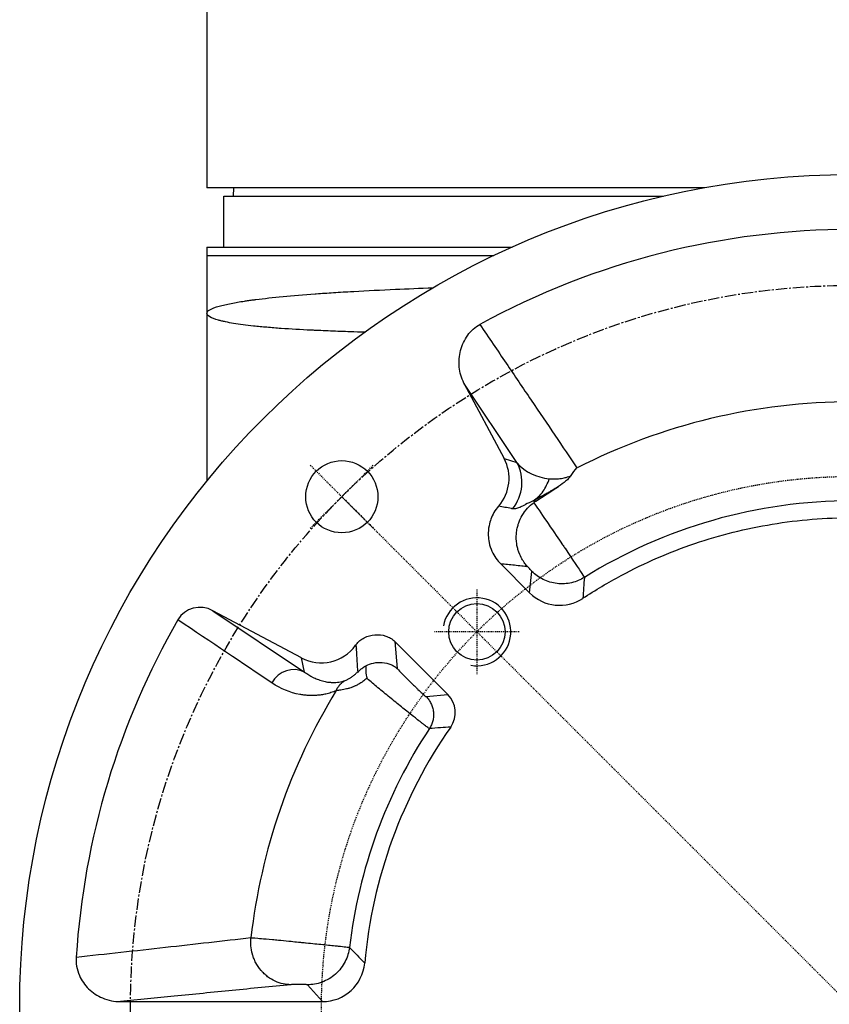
# Model space of a CAD drawing. Header units: millimetres. Extents: x 0 to 4378, y 0 to 2376.
# Tile 5 of 229: x 717 to 813, y 209 to 325. Entities that reach past the tile are written whole.
import ezdxf

# ---------------------------------------------------------------- set-up
doc = ezdxf.new("R2010")
doc.units = ezdxf.units.MM
doc.header["$LTSCALE"] = 0.2
doc.linetypes.add('CENTER2', pattern=[1.125, 0.75, -0.125, 0.125, -0.125])
doc.layers.add('02_Center Line', color=1, linetype='CENTER2')
doc.layers.add('05_Section Line', color=3, linetype='Continuous')

# ---------------------------------------------------------------- blocks, each defined once
blk = doc.blocks.new('A$C0ad0ff27')
for p, q in [((-76, 187.5), (-76, 96.5)), ((-17.36, 96.5), (-76, 96.5)), ((-72.87, 96.5), (-72.89, 95.5)), ((-74, 95.5), (-22.21, 95.5)), ((-74, 89.5), (-74, 95.5)), ((-76, 89.5), (-76, 61.95)), ((-76, 89.5), (-40.04, 89.5)), ((-76, 88.5), (-42.21, 88.5)), ((-43.04, 79.22), (-43.04, 79.22)), ((-45.71, 73.49), (-40.99, 64.61)), ((-39.47, 64.15), (-45.71, 73.49)), ((-36.32, 69.3), (-36.32, 69.3)), ((-41.03, 66.47), (-41.03, 66.47)), ((-40.99, 64.61), (-39.47, 64.14)), ((-37.55, 59.62), (-37.24, 59.58)), ((-39.31, 53.73), (-39.31, 53.73)), ((-41.38, 52.19), (-37.98, 48.78)), ((-37.98, 48.78), (-37.7, 51.31)), ((-35.72, 50.09), (-35.72, 50.09)), ((-64.87, 41.13), (-75.3, 46.67)), ((-75.3, 46.67), (-64.48, 39.44)), ((-76, 43.31), (-76, 43.31)), ((-47.61, 36.81), (-53.87, 43.06)), ((-53.87, 43.06), (-53.59, 39.87)), ((-64.48, 39.44), (-64.87, 41.13)), ((-65.89, 39.74), (-65.89, 39.74)), ((-50.17, 36.57), (-47.61, 36.81)), ((-68.49, 7.97), (-68.49, 7.97)), ((-67.67, 7.89), (-67.67, 7.89)), ((-66.94, 7.82), (-66.94, 7.82)), ((-62.38, 0.64), (-64.16, 2.62)), ((-86.16, 0.64), (-62.38, 0.64))]:
    blk.add_line(p, q)
for centre, radius in [((0, 0), 98.05), ((-60.1, 60.1), 4.25), ((-44.19, 44.19), 3.32)]:
    blk.add_circle(centre, radius)
for centre, radius, start, end in [((0, 0), 91.58, 61.3972, 118.6028), ((0, 0), 71.28, 90.0001, 117.0311), ((0, 0), 76, 117.471, 117.4715), ((0, 0), 73.5, 117.2449, 117.2452), ((0, 0), 76, 121.6245724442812, 121.6246078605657), ((0, 0), 73.5, 121.1377, 121.1668), ((0, 0.01), 59.61, 89.9981, 121.9282), ((0, 0), 71, 124.2723686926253, 124.2723857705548), ((-33, 57.16), 8.56, 216.776, 216.7762), ((-37.11, 50.29), 1.97, 349.8984, 349.8995), ((0, 0), 91.58, 150.1319, 176.3136), ((0, 0), 76, 148.5917, 148.5919), ((0, 0), 71.28, 148.4832, 173.4207), ((0, 0), 71.1, 148.3742, 148.3745), ((0, 0), 71, 148.3106, 148.3109), ((0, 0), 73.5, 150.0593, 150.0609), ((0, 0), 59.62, 146.625, 173.231), ((0, 0), 57.64, 145.104, 174.8383), ((0, 0), 71.1, 174.4733, 174.4735), ((0, 0), 71, 174.7477, 174.7478)]:
    blk.add_arc(centre, radius, start, end)
for centre, major_axis, ratio, start_param, end_param in [((-45.41, 62.27), (-4.79, 1.47), 0.99878, 2.725633, 3.92721), ((-43.88, 61.8), (1.47, 4.78), 0.99878, 4.334326, 5.498052), ((-34.44, 52.32), (0.54, 4.98), 0.998997, 2.464316, 3.830792), ((-76.67, 44.01), (2.64, -1.77), 0.944371, 1.677157, 3.205596), ((-62.53, 45.55), (1.15, -4.87), 0.998922, 5.563071, 6.991883), ((-40.72, 29.73), (23.55, 32.25), 0.54947, 1.569403, 1.572865), ((-65.89, 36.8), (1.67, 2.49), 0.944371, 0.106212, 1.646215), ((-49.74, 34.69), (-2.99, -0.28), 0.998975, 2.438398, 3.831902), ((-62.39, 5.64), (-3.35, 3.72), 0.998897, 2.408594, 3.887922)]:
    blk.add_ellipse(centre, major_axis=major_axis, ratio=ratio, start_param=start_param, end_param=end_param)
for points, knots in [([(-76, 81.7), (-76, 81.85), (-75.87, 81.99), (-75.63, 82.13), (-75.38, 82.28), (-75.01, 82.42), (-74.55, 82.55), (-74.44, 82.58), (-74.33, 82.61), (-74.22, 82.63), (-73.78, 82.75), (-73.28, 82.85), (-72.74, 82.95), (-72.62, 82.97), (-72.5, 82.99), (-72.38, 83.01), (-72.12, 83.06), (-71.85, 83.1), (-71.57, 83.14), (-71.49, 83.16), (-71.41, 83.17), (-71.33, 83.18), (-71.15, 83.21), (-70.97, 83.23), (-70.78, 83.26), (-70.69, 83.27), (-70.6, 83.28), (-70.5, 83.29), (-70.46, 83.3), (-70.41, 83.31), (-70.37, 83.31), (-70.32, 83.32), (-70.29, 83.32), (-70.22, 83.33), (-68.31, 83.58), (-65.95, 83.8), (-63.24, 84), (-63.19, 84), (-63.15, 84), (-63.11, 84.01), (-62.45, 84.05), (-61.78, 84.1), (-61.09, 84.14), (-60.72, 84.17), (-60.34, 84.19), (-59.96, 84.22), (-59.57, 84.24), (-59.18, 84.26), (-58.79, 84.28), (-58.75, 84.29), (-58.72, 84.29), (-58.69, 84.29), (-57.13, 84.38), (-55.46, 84.46), (-53.78, 84.54), (-52.37, 84.6), (-50.9, 84.66), (-49.37, 84.71)], [0, 0, 0, 0, 0.0268593, 0.0268593, 0.0268593, 0.0558825, 0.0558825, 0.0558825, 0.0625, 0.0625, 0.0625, 0.088102, 0.088102, 0.088102, 0.09375, 0.09375, 0.09375, 0.1058986, 0.1058986, 0.1058986, 0.109375, 0.109375, 0.109375, 0.1171875, 0.1171875, 0.1171875, 0.1210938, 0.1210938, 0.1210938, 0.1230469, 0.1230469, 0.1230469, 0.125, 0.125, 0.125, 0.1865064, 0.1865064, 0.1865064, 0.1875, 0.1875, 0.1875, 0.2022042, 0.2022042, 0.2022042, 0.2101236, 0.2101236, 0.2101236, 0.2180828, 0.2180828, 0.2180828, 0.21875, 0.21875, 0.21875, 0.25, 0.25, 0.25, 0.2763536, 0.2763536, 0.2763536, 0.2763536]), ([(-57.42, 79.48), (-57.97, 79.49), (-58.53, 79.51), (-59.87, 79.56), (-60.65, 79.58), (-61.82, 79.63), (-62.2, 79.65), (-62.78, 79.67), (-63.06, 79.69), (-63.35, 79.7), (-63.54, 79.71), (-63.65, 79.71), (-64.93, 79.78), (-66.11, 79.84), (-67.82, 79.96), (-68.38, 80.01), (-69.2, 80.08), (-69.46, 80.1), (-69.86, 80.14), (-69.99, 80.15), (-70.25, 80.18), (-70.39, 80.19), (-71.36, 80.3), (-72.15, 80.4), (-73.19, 80.57), (-73.52, 80.63), (-73.96, 80.73), (-74.1, 80.76), (-74.37, 80.82), (-74.51, 80.86), (-75.55, 81.15), (-76, 81.43), (-76, 81.7)], [0.5403864, 0.5403864, 0.5403864, 0.5403864, 0.5625, 0.5625, 0.59375, 0.59375, 0.609375, 0.609375, 0.6171875, 0.6210937, 0.6210937, 0.625, 0.625, 0.6875, 0.6875, 0.71875, 0.71875, 0.734375, 0.734375, 0.7421875, 0.7421875, 0.75, 0.75, 0.8125, 0.8125, 0.84375, 0.84375, 0.859375, 0.859375, 0.875, 0.875, 1, 1, 1, 1]), ([(-45.71, 73.49), (-46.02, 74.07), (-46.2, 74.72), (-46.32, 76.03), (-46.27, 76.69), (-45.94, 77.96), (-45.66, 78.58), (-45.08, 79.38), (-44.87, 79.62), (-44.39, 80.06), (-44.13, 80.25), (-43.84, 80.4)], [0.000001, 0.000001, 0.000001, 0.000001, 0.1989891, 0.1989891, 0.3951714, 0.3951714, 0.5935673, 0.5935673, 0.6911562, 0.6911562, 0.7887156, 0.7887156, 0.7887156, 0.7887156]), ([(-43.84, 80.4), (-42.78, 78.84), (-41.75, 77.31), (-40.75, 75.83), (-40.24, 75.09), (-39.75, 74.37), (-39.26, 73.64), (-38.77, 72.91), (-38.28, 72.19), (-37.8, 71.48), (-35.88, 68.64), (-34.08, 65.98), (-32.4, 63.5)], [0.0000106, 0.0000106, 0.0000106, 0.0000106, 0.25, 0.25, 0.25, 0.375, 0.375, 0.375, 0.5, 0.5, 0.5, 1, 1, 1, 1]), ([(-37.55, 59.62), (-37.11, 59.91), (-36.71, 60.29), (-36.39, 60.74), (-36.08, 61.19), (-35.85, 61.69), (-35.66, 62.2)], [0, 0, 0, 0, 0.5000201, 0.5000201, 0.5000201, 0.994348, 0.994348, 0.994348, 0.994348]), ([(-35.66, 62.22), (-35.52, 62.21), (-35.35, 62.2), (-35.17, 62.2), (-34.97, 62.19), (-34.77, 62.2), (-34.57, 62.21), (-34.46, 62.22), (-34.35, 62.24), (-34.24, 62.25), (-34.12, 62.27), (-34, 62.3), (-33.89, 62.32), (-33.75, 62.36), (-33.62, 62.39), (-33.5, 62.43), (-33.4, 62.47), (-33.3, 62.5), (-33.21, 62.54), (-33.17, 62.56), (-33.13, 62.57), (-33.1, 62.59)], [0, 0, 0, 0, 0.1859928, 0.1859928, 0.1859928, 0.4029216, 0.4029216, 0.4029216, 0.5274305, 0.5274305, 0.5274305, 0.6664807, 0.6664807, 0.6664807, 0.8246896, 0.8246896, 0.8246896, 0.95, 0.95, 0.95, 0.9993023, 0.9993023, 0.9993023, 0.9993023]), ([(-33.12, 62.55), (-33.18, 62.47), (-33.26, 62.38), (-33.46, 62.16), (-33.6, 62.04), (-33.98, 61.71), (-34.27, 61.5), (-34.56, 61.31)], [-0.2054581, -0.2054581, -0.2054581, -0.2054581, -0.160677, -0.160677, -0.1035078, -0.1035078, -0.0000153, -0.0000153, -0.0000153, -0.0000153]), ([(-34.56, 61.31), (-34.64, 61.26), (-34.74, 61.21), (-34.83, 61.15), (-35.04, 61.03), (-35.24, 60.91), (-35.41, 60.81), (-35.44, 60.79), (-35.48, 60.77), (-35.51, 60.75), (-35.64, 60.68), (-35.77, 60.6), (-35.9, 60.52), (-35.91, 60.52), (-35.92, 60.52), (-35.93, 60.51), (-36.05, 60.44), (-36.19, 60.36), (-36.29, 60.3), (-36.47, 60.2), (-36.64, 60.11), (-36.81, 60.01), (-37.06, 59.88), (-37.31, 59.74), (-37.55, 59.62)], [0.0002528, 0.0002528, 0.0002528, 0.0002528, 0.0681412, 0.0681412, 0.0681412, 0.2206957, 0.2206957, 0.2206957, 0.25, 0.25, 0.25, 0.375, 0.375, 0.375, 0.3827268, 0.3827268, 0.3827268, 0.5, 0.5, 0.5, 0.7022538, 0.7022538, 0.7022538, 1, 1, 1, 1]), ([(-37.55, 59.62), (-37.88, 59.47), (-38.19, 59.32), (-38.46, 59.18), (-38.47, 59.17), (-38.48, 59.17), (-38.49, 59.16), (-38.61, 59.1), (-38.73, 59.04), (-38.83, 58.99), (-38.89, 58.96), (-38.95, 58.93), (-39, 58.91), (-39.03, 58.89), (-39.06, 58.88), (-39.08, 58.87), (-39.11, 58.86), (-39.14, 58.84), (-39.16, 58.83), (-39.34, 58.76), (-39.5, 58.71), (-39.64, 58.68), (-39.77, 58.66), (-39.88, 58.65), (-39.99, 58.67)], [0, 0, 0, 0, 0.25, 0.25, 0.25, 0.2621139, 0.2621139, 0.2621139, 0.375, 0.375, 0.375, 0.4375, 0.4375, 0.4375, 0.46875, 0.46875, 0.46875, 0.5, 0.5, 0.5, 0.7622698, 0.7622698, 0.7622698, 1, 1, 1, 1]), ([(-38.21, 51.86), (-38.26, 51.92), (-38.32, 51.98), (-38.38, 52.06), (-38.48, 52.18), (-38.59, 52.32), (-38.71, 52.5), (-38.73, 52.52), (-38.75, 52.55), (-38.76, 52.58), (-38.8, 52.64), (-38.85, 52.71), (-38.89, 52.79), (-39.01, 53), (-39.12, 53.23), (-39.22, 53.5), (-39.23, 53.51), (-39.24, 53.53), (-39.24, 53.55), (-39.25, 53.56), (-39.25, 53.57), (-39.26, 53.59), (-39.3, 53.72), (-39.35, 53.85), (-39.38, 54), (-39.43, 54.15), (-39.46, 54.28), (-39.49, 54.49), (-39.49, 54.51), (-39.5, 54.54), (-39.5, 54.57), (-39.56, 54.94), (-39.57, 55.33), (-39.54, 55.72), (-39.54, 55.73), (-39.54, 55.75), (-39.53, 55.76), (-39.52, 55.97), (-39.48, 56.19), (-39.44, 56.4), (-39.4, 56.56), (-39.36, 56.7), (-39.31, 56.86), (-39.3, 56.91), (-39.28, 56.97), (-39.25, 57.03), (-39.15, 57.32), (-39.02, 57.61), (-38.86, 57.89), (-38.68, 58.19), (-38.46, 58.48), (-38.23, 58.74), (-38, 58.99), (-37.76, 59.21), (-37.5, 59.4)], [0, 0, 0, 0, 0.075211, 0.075211, 0.075211, 0.1918698, 0.1918698, 0.1918698, 0.208974, 0.208974, 0.208974, 0.25, 0.25, 0.25, 0.367269, 0.367269, 0.367269, 0.375, 0.375, 0.375, 0.3802672, 0.3802672, 0.3802672, 0.4375, 0.4375, 0.4375, 0.5, 0.5, 0.5, 0.5084372, 0.5084372, 0.5084372, 0.6214857, 0.6214857, 0.6214857, 0.625, 0.625, 0.625, 0.6875, 0.6875, 0.6875, 0.7337705, 0.7337705, 0.7337705, 0.75, 0.75, 0.75, 0.829037, 0.829037, 0.829037, 0.9172828, 0.9172828, 0.9172828, 0.9999862, 0.9999862, 0.9999862, 0.9999862]), ([(-37.24, 59.58), (-37.28, 59.55), (-37.33, 59.53), (-37.41, 59.46), (-37.46, 59.43), (-37.5, 59.4)], [-0.03203954, -0.03203954, -0.03203954, -0.03203954, -0.01607579, -0.01607579, -0.00010744, -0.00010744, -0.00010744, -0.00010744]), ([(-37.5, 59.4), (-37.17, 58.94), (-36.67, 58.21), (-35.95, 57.17), (-35.9, 57.1), (-35.88, 57.06), (-35.81, 56.96), (-35.08, 55.9), (-34.51, 55.06), (-34.17, 54.56), (-34.06, 54.4), (-33.98, 54.27), (-33.91, 54.18), (-33.89, 54.15), (-33.87, 54.12), (-33.86, 54.1), (-33.85, 54.09), (-33.84, 54.07), (-33.83, 54.06), (-33.83, 54.06), (-33.83, 54.06), (-33.83, 54.06), (-33.83, 54.06), (-33.83, 54.06), (-33.83, 54.05), (-33.82, 54.05), (-33.82, 54.05), (-33.81, 54.03), (-32.88, 52.66), (-32.19, 51.61), (-31.83, 51.07), (-31.64, 50.78), (-31.54, 50.63), (-31.53, 50.6)], [0, 0, 0, 0, 0.234375, 0.234375, 0.234375, 0.25, 0.25, 0.25, 0.4160368, 0.4160368, 0.4160368, 0.46875, 0.46875, 0.46875, 0.484375, 0.484375, 0.484375, 0.4921875, 0.4921875, 0.4921875, 0.4946289, 0.4946289, 0.4946289, 0.4970703, 0.4970703, 0.4970703, 0.5, 0.5, 0.5, 0.820654, 0.820654, 0.820654, 0.9986723, 0.9986723, 0.9986723, 0.9986723]), ([(-41.63, 59), (-42.06, 58.5), (-42.35, 57.97), (-42.69, 57.04), (-42.88, 56.39), (-42.83, 55.05), (-42.73, 54.39), (-42.15, 53.09), (-41.78, 52.59), (-41.38, 52.19)], [0.0000592, 0.0000592, 0.0000592, 0.0000592, 0.1962842, 0.1962842, 0.3606746, 0.3606746, 0.4558248, 0.4558248, 0.5343989, 0.5343989, 0.5343989, 0.5343989]), ([(-39.99, 58.67), (-40.03, 58.68), (-40.08, 58.69), (-40.13, 58.7), (-40.63, 58.81), (-41.13, 58.9), (-41.63, 58.99)], [0, 0, 0, 0, 0.0848007, 0.0848007, 0.0848007, 0.9992228, 0.9992228, 0.9992228, 0.9992228]), ([(-31.7, 48.14), (-30.23, 49.11), (-26.02, 51.62), (-18.61, 54.83), (-9.43, 57.12), (0, 57.9), (9.43, 57.12), (18.61, 54.83), (26.02, 51.62), (30.23, 49.11), (31.7, 48.14)], [0, 0, 0, 0, 0.078407, 0.218934, 0.359461, 0.499988, 0.640515, 0.781042, 0.921569, 1, 1, 1, 1]), ([(-38.21, 51.86), (-38.44, 51.89), (-38.96, 51.94), (-40.02, 52.05), (-40.85, 52.14), (-41.38, 52.19)], [0, 0, 0, 0, 0.2130764, 0.4780474, 0.9746224, 0.9746224, 0.9746224, 0.9746224]), ([(-37.7, 51.31), (-37.7, 51.31), (-37.71, 51.33), (-37.74, 51.36), (-37.76, 51.38), (-37.79, 51.42), (-37.84, 51.47), (-37.88, 51.51), (-37.93, 51.57), (-37.99, 51.63), (-38.05, 51.69), (-38.12, 51.77), (-38.18, 51.83), (-38.19, 51.84), (-38.2, 51.85), (-38.21, 51.86)], [0, 0, 0, 0, 0.240747, 0.240747, 0.240747, 0.481495, 0.481495, 0.481495, 0.722242, 0.722242, 0.722242, 0.96299, 0.96299, 0.96299, 1, 1, 1, 1]), ([(-31.53, 50.6), (-31.75, 50.46), (-31.99, 50.34), (-32.24, 50.24), (-32.49, 50.13), (-32.76, 50.04), (-33.03, 49.98), (-33.3, 49.91), (-33.59, 49.87), (-33.87, 49.86), (-34.16, 49.84), (-34.45, 49.85), (-34.74, 49.88), (-35.03, 49.91), (-35.31, 49.97), (-35.59, 50.05), (-35.86, 50.13), (-36.13, 50.24), (-36.39, 50.36), (-36.64, 50.49), (-36.87, 50.63), (-37.1, 50.79), (-37.31, 50.95), (-37.51, 51.12), (-37.7, 51.31)], [0, 0, 0, 0, 0.118808, 0.118808, 0.118808, 0.242795, 0.242795, 0.242795, 0.370604, 0.370604, 0.370604, 0.5, 0.5, 0.5, 0.630098, 0.630098, 0.630098, 0.757906, 0.757906, 0.757906, 0.881893, 0.881893, 0.881893, 1, 1, 1, 1]), ([(-58.41, 42.71), (-58.28, 42.88), (-58.14, 43.03), (-57.82, 43.29), (-57.65, 43.4), (-57.08, 43.69), (-56.65, 43.81), (-55.78, 43.88), (-55.34, 43.83), (-54.73, 43.63), (-54.54, 43.54), (-54.18, 43.33), (-54.02, 43.21), (-53.87, 43.06)], [0.0000567, 0.0000567, 0.0000567, 0.0000567, 0.0620934, 0.0620934, 0.1239936, 0.1239936, 0.2543091, 0.2543091, 0.3846575, 0.3846575, 0.4466222, 0.4466222, 0.5087834, 0.5087834, 0.5087834, 0.5087834]), ([(-58.19, 39.4), (-58.26, 40.29), (-58.32, 41.19), (-58.37, 42.1), (-58.37, 42.13), (-58.37, 42.15), (-58.37, 42.17)], [0, 0, 0, 0, 0.9753315, 0.9753315, 0.9753315, 1, 1, 1, 1]), ([(-57.27, 40.18), (-56.98, 40.33), (-56.68, 40.44), (-56.02, 40.59), (-55.67, 40.61), (-54.97, 40.55), (-54.62, 40.47), (-54.17, 40.27), (-54.03, 40.2), (-53.78, 40.03), (-53.69, 39.95), (-53.62, 39.89), (-53.61, 39.88), (-53.6, 39.87), (-53.6, 39.87), (-53.59, 39.87), (-53.59, 39.87), (-53.59, 39.87)], [-0.07554321, -0.07554321, -0.07554321, -0.07554321, -0.06007142, -0.06007142, -0.04329854, -0.04329854, -0.0249804, -0.0249804, -0.01648362, -0.01648362, -0.00812292, -0.00812292, -0.00302604, -0.00302604, -0.00156247, -0.00156247, 0, 0, 0, 0]), ([(-64.48, 39.44), (-64.32, 39.33), (-64.16, 39.22), (-64, 39.11), (-63.91, 39.06), (-63.83, 39.01), (-63.75, 38.96), (-63.7, 38.94), (-63.66, 38.92), (-63.62, 38.9), (-63.58, 38.87), (-63.53, 38.85), (-63.49, 38.83), (-63.35, 38.76), (-63.18, 38.68), (-63, 38.61), (-62.81, 38.54), (-62.6, 38.47), (-62.38, 38.41), (-62.18, 38.35), (-61.98, 38.31), (-61.78, 38.28), (-61.77, 38.28), (-61.75, 38.28), (-61.74, 38.28), (-61.64, 38.26), (-61.54, 38.25), (-61.44, 38.25), (-61.39, 38.24), (-61.34, 38.24), (-61.29, 38.24), (-61.26, 38.24), (-61.24, 38.23), (-61.21, 38.23), (-61.19, 38.23), (-61.17, 38.23), (-61.14, 38.23), (-60.91, 38.23), (-60.68, 38.24), (-60.45, 38.28), (-60.19, 38.31), (-59.93, 38.38), (-59.69, 38.46)], [0.0000074, 0.0000074, 0.0000074, 0.0000074, 0.125, 0.125, 0.125, 0.1875, 0.1875, 0.1875, 0.21875, 0.21875, 0.21875, 0.25, 0.25, 0.25, 0.375, 0.375, 0.375, 0.5, 0.5, 0.5, 0.6174011, 0.6174011, 0.6174011, 0.625, 0.625, 0.625, 0.6875, 0.6875, 0.6875, 0.71875, 0.71875, 0.71875, 0.734375, 0.734375, 0.734375, 0.75, 0.75, 0.75, 0.8641235, 0.8641235, 0.8641235, 1, 1, 1, 1]), ([(-59.69, 38.46), (-59.62, 38.49), (-59.54, 38.52), (-59.45, 38.57), (-59.4, 38.59), (-59.36, 38.61), (-59.31, 38.64), (-59.27, 38.66), (-59.22, 38.69), (-59.17, 38.72), (-59.12, 38.75), (-59.07, 38.78), (-59.02, 38.81), (-58.97, 38.84), (-58.92, 38.88), (-58.87, 38.91), (-58.82, 38.95), (-58.77, 38.99), (-58.72, 39.03), (-58.67, 39.07), (-58.63, 39.11), (-58.58, 39.15), (-58.48, 39.23), (-58.39, 39.32), (-58.29, 39.41), (-58.26, 39.45), (-58.23, 39.48), (-58.2, 39.51)], [0, 0, 0, 0, 0.1676197, 0.1676197, 0.1676197, 0.2489119, 0.2489119, 0.2489119, 0.3282134, 0.3282134, 0.3282134, 0.4053701, 0.4053701, 0.4053701, 0.4802857, 0.4802857, 0.4802857, 0.5529139, 0.5529139, 0.5529139, 0.6232486, 0.6232486, 0.6232486, 0.7571649, 0.7571649, 0.7571649, 0.8001301, 0.8001301, 0.8001301, 0.8001301]), ([(-58.19, 39.4), (-58.17, 39.43), (-58.15, 39.46), (-58.1, 39.53), (-58.08, 39.56), (-58.03, 39.62), (-58.01, 39.64), (-57.93, 39.72), (-57.87, 39.79), (-57.62, 39.98), (-57.47, 40.08), (-57.27, 40.18)], [0.00058549, 0.00058549, 0.00058549, 0.00058549, 0.01254303, 0.01254303, 0.02480197, 0.02480197, 0.03560941, 0.03560941, 0.05956684, 0.05956684, 0.08217308, 0.08217308, 0.08217308, 0.08217308]), ([(-57.27, 40.18), (-57.27, 40.17), (-57.27, 40.17), (-57.27, 40.17), (-57.27, 40.06), (-57.26, 39.96), (-57.26, 39.85), (-57.26, 39.72), (-57.26, 39.62), (-57.26, 39.47), (-57.26, 39.45), (-57.26, 39.43), (-57.26, 39.41), (-57.26, 39.36), (-57.26, 39.31), (-57.26, 39.27), (-57.25, 39.2), (-57.25, 39.19), (-57.23, 39.1), (-57.21, 38.98), (-57.19, 38.88), (-57.17, 38.82), (-57.17, 38.79), (-57.16, 38.76), (-57.16, 38.74)], [0.0431726, 0.0431726, 0.0431726, 0.0431726, 0.0506026, 0.0506026, 0.0506026, 0.25, 0.25, 0.25, 0.5, 0.5, 0.5, 0.534178, 0.534178, 0.534178, 0.625, 0.625, 0.625, 0.75, 0.75, 0.75, 0.9197573, 0.9197573, 0.9197573, 0.9999027, 0.9999027, 0.9999027, 0.9999027]), ([(-53.59, 39.87), (-53.59, 39.87), (-53.59, 39.86), (-53.58, 39.86), (-53.39, 39.66), (-53.2, 39.46), (-53, 39.26), (-52.84, 39.1), (-52.68, 38.93), (-52.51, 38.76), (-52.46, 38.71), (-52.41, 38.67), (-52.36, 38.62), (-52.15, 38.4), (-51.93, 38.18), (-51.72, 37.98), (-51.61, 37.87), (-51.5, 37.76), (-51.39, 37.66), (-51.3, 37.57), (-51.21, 37.49), (-51.13, 37.41), (-50.94, 37.23), (-50.78, 37.08), (-50.64, 36.96), (-50.6, 36.92), (-50.57, 36.89), (-50.53, 36.86), (-50.44, 36.77), (-50.37, 36.71), (-50.31, 36.66), (-50.23, 36.6), (-50.19, 36.57), (-50.17, 36.57)], [0.0000969, 0.0000969, 0.0000969, 0.0000969, 0.0026718, 0.0026718, 0.0026718, 0.1387021, 0.1387021, 0.1387021, 0.25, 0.25, 0.25, 0.2823067, 0.2823067, 0.2823067, 0.4241143, 0.4241143, 0.4241143, 0.5, 0.5, 0.5, 0.5659208, 0.5659208, 0.5659208, 0.7096891, 0.7096891, 0.7096891, 0.75, 0.75, 0.75, 0.8577333, 0.8577333, 0.8577333, 1, 1, 1, 1]), ([(-57.16, 38.74), (-57.31, 38.59), (-57.47, 38.46), (-57.63, 38.34), (-57.74, 38.26), (-57.85, 38.18), (-57.96, 38.11), (-58.04, 38.06), (-58.12, 38.01), (-58.21, 37.97), (-58.27, 37.93), (-58.34, 37.9), (-58.41, 37.87), (-58.45, 37.85), (-58.49, 37.83), (-58.52, 37.82), (-58.63, 37.77), (-58.73, 37.73), (-58.85, 37.68), (-58.86, 37.68), (-58.87, 37.67), (-58.88, 37.67), (-58.99, 37.63), (-59.09, 37.59), (-59.19, 37.56), (-59.31, 37.52), (-59.42, 37.49), (-59.54, 37.46), (-59.65, 37.43), (-59.77, 37.41), (-59.88, 37.39), (-59.99, 37.36), (-60.1, 37.34), (-60.2, 37.33), (-60.42, 37.29), (-60.61, 37.27), (-60.77, 37.26)], [0.0000054, 0.0000054, 0.0000054, 0.0000054, 0.1504083, 0.1504083, 0.1504083, 0.25, 0.25, 0.25, 0.3191517, 0.3191517, 0.3191517, 0.375, 0.375, 0.375, 0.4070024, 0.4070024, 0.4070024, 0.4947131, 0.4947131, 0.4947131, 0.5, 0.5, 0.5, 0.5705969, 0.5705969, 0.5705969, 0.6501388, 0.6501388, 0.6501388, 0.7333004, 0.7333004, 0.7333004, 0.8197662, 0.8197662, 0.8197662, 0.9998658, 0.9998658, 0.9998658, 0.9998658]), ([(-60.77, 37.26), (-60.74, 37.33), (-60.71, 37.39), (-60.68, 37.45), (-60.66, 37.48), (-60.64, 37.51), (-60.63, 37.55), (-60.61, 37.58), (-60.58, 37.63), (-60.57, 37.64), (-60.57, 37.65), (-60.54, 37.68), (-60.5, 37.74), (-60.48, 37.77), (-60.46, 37.8), (-60.43, 37.84), (-60.41, 37.86), (-60.4, 37.88), (-60.38, 37.9), (-60.36, 37.92), (-60.32, 37.97), (-60.32, 37.97), (-60.32, 37.97), (-60.32, 37.97), (-60.32, 37.97), (-60.31, 37.98), (-60.23, 38.09), (-60.02, 38.25), (-59.93, 38.32), (-59.82, 38.39), (-59.69, 38.46)], [0, 0, 0, 0, 0.125, 0.125, 0.125, 0.1875, 0.1875, 0.1875, 0.25, 0.25, 0.25, 0.375, 0.375, 0.375, 0.4375, 0.4375, 0.4375, 0.46875, 0.46875, 0.46875, 0.5, 0.5, 0.5, 0.5138569, 0.5138569, 0.5138569, 0.8539042, 0.8539042, 0.8539042, 1, 1, 1, 1]), ([(-49.79, 32.8), (-49.81, 32.8), (-49.9, 32.86), (-50.07, 32.99), (-50.18, 33.07), (-50.32, 33.18), (-50.49, 33.31), (-50.57, 33.37), (-50.66, 33.44), (-50.76, 33.52), (-50.93, 33.65), (-51.12, 33.79), (-51.32, 33.95), (-51.47, 34.07), (-51.63, 34.2), (-51.8, 34.33), (-51.82, 34.34), (-51.83, 34.36), (-51.85, 34.37), (-52.04, 34.52), (-52.26, 34.7), (-52.45, 34.85), (-52.65, 35.01), (-52.86, 35.17), (-53.07, 35.34), (-53.52, 35.7), (-53.99, 36.08), (-54.46, 36.47), (-54.93, 36.85), (-55.4, 37.24), (-55.84, 37.61), (-56.29, 37.98), (-56.71, 38.34), (-57.08, 38.67), (-57.11, 38.7), (-57.13, 38.72), (-57.16, 38.74)], [0, 0, 0, 0, 0.153763, 0.153763, 0.153763, 0.25, 0.25, 0.25, 0.296983, 0.296983, 0.296983, 0.375, 0.375, 0.375, 0.431581, 0.431581, 0.431581, 0.4375, 0.4375, 0.4375, 0.5, 0.5, 0.5, 0.566277, 0.566277, 0.566277, 0.707891, 0.707891, 0.707891, 0.849301, 0.849301, 0.849301, 0.990737, 0.990737, 0.990737, 1, 1, 1, 1]), ([(-60.77, 37.26), (-60.97, 37.18), (-61.17, 37.1), (-61.48, 37), (-61.58, 36.97), (-61.78, 36.91), (-61.9, 36.88), (-62.16, 36.82), (-62.43, 36.77), (-62.71, 36.74), (-62.9, 36.72), (-63, 36.71), (-63.41, 36.68), (-63.74, 36.68), (-64.23, 36.7), (-64.48, 36.73), (-64.72, 36.76), (-64.89, 36.78), (-64.98, 36.8), (-66.19, 37.02), (-67.3, 37.47), (-68.36, 38.18)], [0, 0, 0, 0, 0.0625, 0.0625, 0.09375, 0.09375, 0.125, 0.125, 0.1875, 0.21875, 0.21875, 0.25, 0.25, 0.375, 0.375, 0.4375, 0.46875, 0.46875, 0.5, 0.5, 1, 1, 1, 1]), ([(-50.17, 36.57), (-50.06, 36.45), (-49.95, 36.33), (-49.86, 36.2), (-49.76, 36.06), (-49.67, 35.91), (-49.6, 35.76), (-49.52, 35.6), (-49.46, 35.44), (-49.41, 35.27), (-49.36, 35.1), (-49.33, 34.93), (-49.31, 34.75), (-49.29, 34.57), (-49.29, 34.4), (-49.3, 34.22), (-49.32, 34.05), (-49.34, 33.87), (-49.39, 33.7), (-49.43, 33.54), (-49.49, 33.38), (-49.55, 33.22), (-49.62, 33.08), (-49.7, 32.93), (-49.79, 32.8)], [0, 0, 0, 0, 0.1184385, 0.1184385, 0.1184385, 0.2422411, 0.2422411, 0.2422411, 0.3700195, 0.3700195, 0.3700195, 0.5, 0.5, 0.5, 0.6296105, 0.6296105, 0.6296105, 0.7573892, 0.7573892, 0.7573892, 0.8811915, 0.8811915, 0.8811915, 0.9997211, 0.9997211, 0.9997211, 0.9997211]), ([(-91.39, 5.89), (-89.65, 6.07), (-87.9, 6.27), (-86.14, 6.46), (-84.39, 6.65), (-82.62, 6.85), (-80.89, 7.04), (-77.42, 7.43), (-74.06, 7.81), (-70.81, 8.17)], [0, 0, 0, 0, 0.25, 0.25, 0.25, 0.5, 0.5, 0.5, 1, 1, 1, 1]), ([(-66.12, 2.63), (-66.41, 2.63), (-66.72, 2.67), (-67.02, 2.73), (-67.33, 2.8), (-67.64, 2.9), (-67.95, 3.04), (-68.25, 3.18), (-68.55, 3.36), (-68.84, 3.57), (-68.98, 3.68), (-69.11, 3.8), (-69.24, 3.92), (-69.31, 3.98), (-69.37, 4.04), (-69.43, 4.11), (-69.46, 4.14), (-69.49, 4.18), (-69.52, 4.21), (-69.55, 4.24), (-69.56, 4.24), (-69.61, 4.31), (-69.89, 4.63), (-70.08, 4.95), (-70.22, 5.21), (-70.32, 5.39), (-70.39, 5.55), (-70.44, 5.68), (-70.51, 5.84), (-70.55, 5.97), (-70.58, 6.06), (-70.59, 6.1), (-70.6, 6.14), (-70.61, 6.16), (-70.62, 6.17), (-70.62, 6.18), (-70.62, 6.19), (-70.62, 6.19), (-70.62, 6.19), (-70.62, 6.2), (-70.63, 6.21), (-70.63, 6.22), (-70.63, 6.24), (-70.72, 6.55), (-70.79, 6.88), (-70.81, 7.21), (-70.84, 7.54), (-70.84, 7.86), (-70.81, 8.17)], [0, 0, 0, 0, 0.125029, 0.125029, 0.125029, 0.25, 0.25, 0.25, 0.375, 0.375, 0.375, 0.4375, 0.4375, 0.4375, 0.46875, 0.46875, 0.46875, 0.484375, 0.484375, 0.484375, 0.5, 0.5, 0.5, 0.5746885, 0.5746885, 0.5746885, 0.625, 0.625, 0.625, 0.6875, 0.6875, 0.6875, 0.71875, 0.71875, 0.71875, 0.734375, 0.734375, 0.734375, 0.7429131, 0.7429131, 0.7429131, 0.75, 0.75, 0.75, 0.874443, 0.874443, 0.874443, 0.9999745, 0.9999745, 0.9999745, 0.9999745]), ([(-70.81, 8.17), (-70.75, 8.16), (-70.57, 8.15), (-69.98, 8.1), (-69.86, 8.09), (-69.73, 8.08), (-69.58, 8.07), (-69.25, 8.04), (-68.81, 8), (-68.26, 7.95), (-68.05, 7.93), (-67.82, 7.91), (-67.57, 7.88), (-67.2, 7.85), (-66.79, 7.81), (-66.34, 7.77), (-66.25, 7.76), (-66.16, 7.75), (-66.07, 7.74), (-65.79, 7.71), (-65.5, 7.68), (-65.21, 7.65), (-65.06, 7.64), (-64.91, 7.62), (-64.75, 7.61), (-64.68, 7.6), (-64.6, 7.59), (-64.52, 7.59), (-64.45, 7.58), (-64.34, 7.57), (-64.29, 7.56), (-63.59, 7.49), (-62.93, 7.43), (-62.34, 7.37), (-61.72, 7.3), (-61.17, 7.25), (-60.72, 7.2), (-60.66, 7.19), (-60.61, 7.19), (-60.55, 7.18), (-60.16, 7.14), (-59.85, 7.11), (-59.64, 7.08), (-59.37, 7.05), (-59.23, 7.03), (-59.2, 7.03)], [0.0015448, 0.0015448, 0.0015448, 0.0015448, 0.2094628, 0.2094628, 0.2094628, 0.25, 0.25, 0.25, 0.3403292, 0.3403292, 0.3403292, 0.375, 0.375, 0.375, 0.4269338, 0.4269338, 0.4269338, 0.4375, 0.4375, 0.4375, 0.46875, 0.46875, 0.46875, 0.484375, 0.484375, 0.484375, 0.4921875, 0.4921875, 0.4921875, 0.5, 0.5, 0.5, 0.6137928, 0.6137928, 0.6137928, 0.7342412, 0.7342412, 0.7342412, 0.75, 0.75, 0.75, 0.8625023, 0.8625023, 0.8625023, 0.9999824, 0.9999824, 0.9999824, 0.9999824]), ([(-59.2, 7.03), (-59.24, 6.74), (-59.3, 6.46), (-59.38, 6.19), (-59.46, 5.9), (-59.57, 5.63), (-59.71, 5.36), (-59.85, 5.08), (-60.02, 4.82), (-60.2, 4.57), (-60.4, 4.32), (-60.61, 4.09), (-60.85, 3.88), (-61.08, 3.67), (-61.34, 3.49), (-61.61, 3.32), (-61.88, 3.17), (-62.16, 3.03), (-62.45, 2.92), (-62.73, 2.82), (-63.02, 2.74), (-63.32, 2.69), (-63.59, 2.64), (-63.88, 2.62), (-64.16, 2.62)], [0, 0, 0, 0, 0.117728, 0.117728, 0.117728, 0.241491, 0.241491, 0.241491, 0.369793, 0.369793, 0.369793, 0.5, 0.5, 0.5, 0.631013, 0.631013, 0.631013, 0.759313, 0.759313, 0.759313, 0.883075, 0.883075, 0.883075, 1, 1, 1, 1]), ([(-91.39, 5.89), (-91.42, 5.53), (-91.4, 5.17), (-91.28, 4.44), (-91.17, 4.07), (-90.76, 3.12), (-90.39, 2.59), (-89.46, 1.68), (-88.9, 1.32), (-87.62, 0.78), (-86.9, 0.64), (-86.16, 0.64)], [0.0001064, 0.0001064, 0.0001064, 0.0001064, 0.1075417, 0.1075417, 0.2228237, 0.2228237, 0.4164997, 0.4164997, 0.6132626, 0.6132626, 0.8321646, 0.8321646, 0.8321646, 0.8321646]), ([(-66.12, 2.63), (-68.42, 2.4), (-70.71, 2.18), (-73, 1.95), (-75.28, 1.72), (-77.57, 1.5), (-79.85, 1.27), (-81.96, 1.06), (-84.06, 0.85), (-86.16, 0.64)], [0, 0, 0, 0, 0.3333333, 0.3333333, 0.3333333, 0.6666667, 0.6666667, 0.6666667, 0.9743605, 0.9743605, 0.9743605, 0.9743605]), ([(-64.16, 2.62), (-64.17, 2.62), (-64.19, 2.63), (-64.24, 2.63), (-64.28, 2.63), (-64.34, 2.64), (-64.42, 2.64), (-64.5, 2.64), (-64.59, 2.65), (-64.69, 2.65), (-64.79, 2.65), (-64.91, 2.65), (-65.02, 2.65), (-65.13, 2.65), (-65.25, 2.65), (-65.37, 2.65), (-65.48, 2.65), (-65.59, 2.65), (-65.69, 2.65), (-65.89, 2.64), (-66.04, 2.64), (-66.12, 2.63)], [0, 0, 0, 0, 0.125, 0.125, 0.125, 0.25, 0.25, 0.25, 0.375, 0.375, 0.375, 0.5, 0.5, 0.5, 0.625, 0.625, 0.625, 0.75, 0.75, 0.75, 1, 1, 1, 1])]:
    blk.add_open_spline(points, degree=3, knots=knots)
for points in [[(-39.47, 64.14), (-38.47, 62.92), (-37.21, 62.41), (-35.66, 62.22)], [(-33.1, 62.59), (-32.88, 62.92), (-32.65, 63.23), (-32.4, 63.5)], [(-37.24, 59.58), (-36.37, 60.14), (-35.47, 60.73), (-34.56, 61.31)], [(-31.53, 50.6), (-31.59, 49.78), (-31.65, 48.96), (-31.7, 48.14)], [(-68.36, 38.18), (-71.77, 40.47), (-75.45, 42.94), (-79.42, 45.61)], [(-58.49, 42.6), (-58.45, 42.46), (-58.41, 42.32), (-58.37, 42.17)], [(-58.37, 42.17), (-58.38, 42.35), (-58.4, 42.53), (-58.41, 42.71)], [(-58.37, 42.17), (-58.37, 42.16), (-58.37, 42.16), (-58.36, 42.15)], [(-58.19, 39.4), (-58.19, 39.4), (-58.19, 39.4), (-58.19, 39.4)], [(-47.28, 32.97), (-48.05, 32.92), (-48.89, 32.86), (-49.79, 32.8)], [(-59.2, 7.03), (-58.61, 6.4), (-58.01, 5.78), (-57.41, 5.19)]]:
    blk.add_open_spline(points, degree=3)
at = {"layer": '02_Center Line'}
for p, q in [((-63.82, 63.82), (-56.39, 56.39)), ((-63.82, 56.39), (-56.39, 63.82)), ((-60.1, 60.1), (60, -60)), ((-44.19, 49.19), (-44.19, 39.19)), ((-39.19, 44.19), (-49.19, 44.19))]:
    blk.add_line(p, q, dxfattribs=at)
at = {"layer": '02_Center Line', "ltscale": 8.971334}
blk.add_circle((0, 0), 85, dxfattribs=at)
at = {"layer": '02_Center Line'}
blk.add_circle((0, 0), 62.5, dxfattribs=at)
at = {"layer": '05_Section Line'}
blk.add_arc((-44.19, 44.19), 4, 260, 170, dxfattribs=at)

msp = doc.modelspace()

# ---------------------------------------------------------------- block references
msp.add_blockref('A$C0ad0ff27', (815.483, 208.215))

doc.saveas('drawing.dxf')
